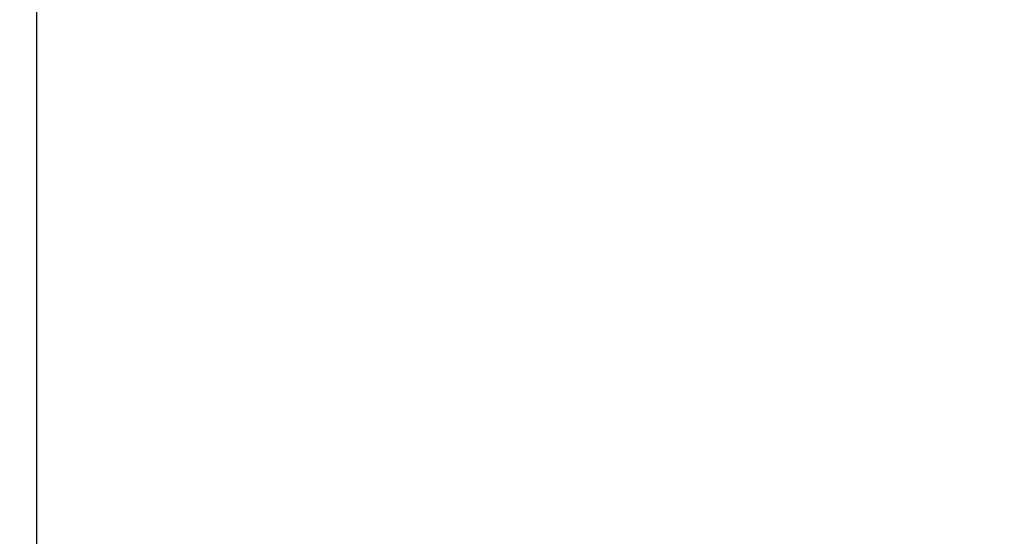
# Model space of a CAD drawing. Header units: inches. Extents: x -122 to 123, y -201 to 75.
# Tile 83 of 191: x -29.116 to -27.796, y 61.828 to 62.521. Entities that reach past the tile are written whole.
import ezdxf

# ---------------------------------------------------------------- set-up
doc = ezdxf.new("R2010")
doc.units = ezdxf.units.IN
doc.header["$MEASUREMENT"] = 0
doc.header["$PDSIZE"] = -1
doc.layers.add('DIMENSIONS', color=171, linetype='Continuous')
doc.layers.add('STATION_LINES', color=231, linetype='Continuous')
doc.styles.add('SLDTEXTSTYLE0', font='TXT', dxfattribs={"width": 0.75})
doc.dimstyles.new('SLDDIMSTYLE3', dxfattribs={"dimtxt": 0.125, "dimasz": 0.13, "dimexe": 0, "dimexo": 0.0625, "dimgap": 0.03125, "dimtad": 0, "dimtih": 1, "dimtoh": 1, "dimdec": 4, "dimrnd": 1e-09, "dimzin": 12, "dimdsep": 46, "dimtxsty": 'SLDTEXTSTYLE0', "dimsah": 1, "dimcen": 0.09, "dimadec": 0, "dimazin": 3, "dimtfac": 1, "dimtdec": 4, "dimtofl": 0, "dimtmove": 0, "dimatfit": 3, "dimfxl": 1, "dimfrac": 2, "dimtolj": 1, "dimtzin": 12, "dimarcsym": 0})

# ---------------------------------------------------------------- blocks, each defined once
blk = doc.blocks.new('_D_4')
at = {"layer": 'Defpoints', "color": 0}
for p in [(-44.7441, 62.6287), (-4.7428, 62.2104), (-44.7441, 58.2595), (-44.7441, 58.2595)]:
    blk.add_point(p, dxfattribs=at)
at = {"layer": 'DIMENSIONS', "color": 0, "lineweight": -2}
for p, q in [((-44.7441, 62.5662), (-44.7441, 58.2595)), ((-4.7428, 62.1479), (-4.7428, 58.2595)), ((-44.6141, 58.2595), (-24.2752, 58.2595)), ((-4.8728, 58.2595), (-23.6034, 58.2595))]:
    blk.add_line(p, q, dxfattribs=at)
at = {"layer": 'DIMENSIONS', "color": 0}
for points in [[(-44.6141, 58.2811), (-44.6141, 58.2378), (-44.7441, 58.2595)], [(-4.8728, 58.2378), (-4.8728, 58.2811), (-4.7428, 58.2595)]]:
    blk.add_solid(points, dxfattribs=at)
at = {"layer": 'DIMENSIONS', "color": 0, "insert": (-23.9393, 58.322), "char_height": 0.125, "attachment_point": 2, "style": 'SLDTEXTSTYLE0'}
blk.add_mtext('\\A1;(40.0013)', dxfattribs=at)

msp = doc.modelspace()

# ---------------------------------------------------------------- linework, layer by layer
at = {"layer": 'STATION_LINES'}
msp.add_line((-29.09283, 58.65316), (-29.09283, 64.17173), dxfattribs=at)

# ---------------------------------------------------------------- dimensions: what is measured, and where the dimension line sits
at = {"layer": 'DIMENSIONS'}
dim = msp.add_linear_dim(base=(-44.74409, 58.25945), p1=(-4.74283, 62.21037), p2=(-44.74409, 62.62869), text='(<>)', dimstyle='SLDDIMSTYLE3', dxfattribs=at)
dim.commit()
dim.dimension.update_dxf_attribs({"geometry": '_D_4', "text_midpoint": (-23.93931, 58.25945), "dimtype": 160})

doc.saveas('drawing.dxf')
